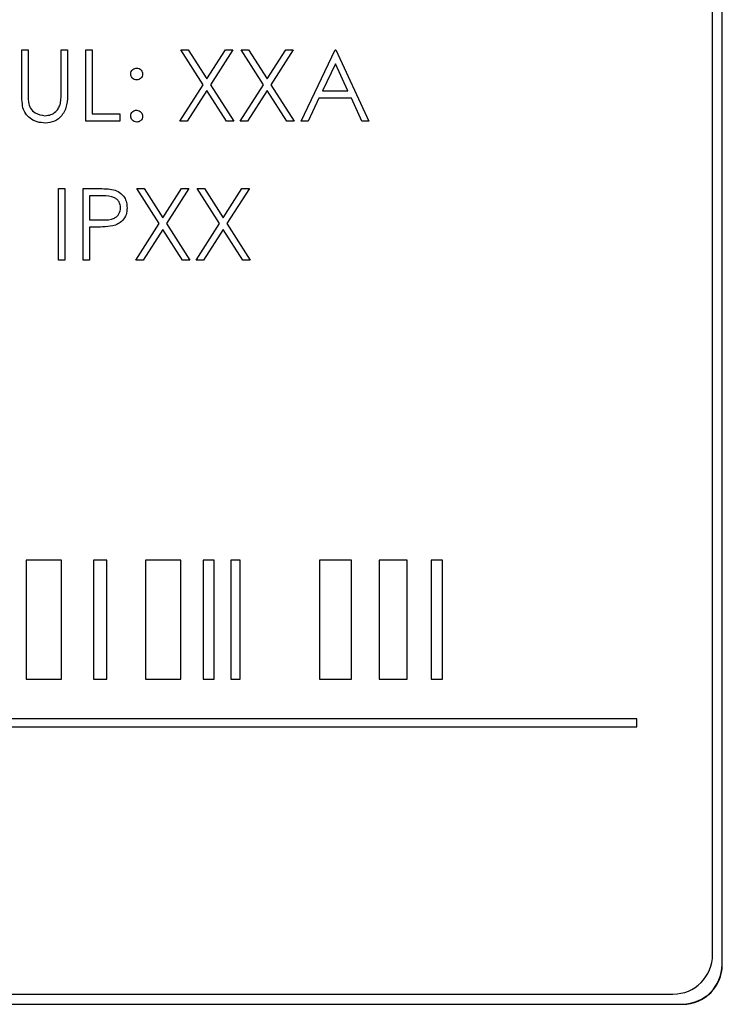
# Paper-space layout 'Blatt3' of a CAD drawing. Header units: millimetres. Extents: x 5 to 418, y 2 to 292.
# Tile 29 of 82: x 106.89 to 109.84, y 172.26 to 176.4. Entities that reach past the tile are written whole.
import ezdxf

# ---------------------------------------------------------------- set-up
doc = ezdxf.new("R2010")
doc.units = ezdxf.units.MM

psp = doc.layouts.new('Blatt3')

# ---------------------------------------------------------------- linework, layer by layer
at = {"color": 7, "linetype": 'Continuous', "lineweight": 25}
for p, q in [((109.8349, 172.4266), (109.8349, 179.1766)), ((109.8361, 172.4266), (109.8361, 179.1766)), ((109.7955, 172.4694), (109.7955, 179.1361)), ((106.8946, 176.2697), (106.9215, 176.2697)), ((106.8946, 176.0885), (106.8946, 176.2697)), ((106.9215, 176.2697), (106.9215, 176.0899)), ((107.0599, 176.0899), (107.0599, 176.2697)), ((107.0599, 176.2697), (107.0869, 176.2697)), ((107.0869, 176.2697), (107.0869, 176.0885)), ((107.1638, 175.9697), (107.1638, 176.2697)), ((107.1638, 176.2697), (107.1907, 176.2697)), ((107.1907, 176.2697), (107.1907, 176.0005)), ((107.5619, 176.2697), (107.5929, 176.2697)), ((107.656, 176.1227), (107.5619, 176.2697)), ((107.5929, 176.2697), (107.6715, 176.147)), ((107.6715, 176.147), (107.75, 176.2697)), ((107.7811, 176.2697), (107.687, 176.1227)), ((107.75, 176.2697), (107.7811, 176.2697)), ((107.8157, 176.2697), (107.8468, 176.2697)), ((107.9098, 176.1227), (107.8157, 176.2697)), ((107.8468, 176.2697), (107.9253, 176.147)), ((107.9253, 176.147), (108.0039, 176.2697)), ((108.0349, 176.2697), (107.9409, 176.1227)), ((108.0039, 176.2697), (108.0349, 176.2697)), ((108.0676, 175.9697), (108.2099, 176.2697)), ((108.2099, 176.2697), (108.2138, 176.2697)), ((108.2138, 176.2697), (108.3522, 175.9697)), ((108.2116, 176.2112), (108.1572, 176.0966)), ((108.2644, 176.0966), (108.2116, 176.2112)), ((107.558, 175.9697), (107.656, 176.1227)), ((107.687, 176.1227), (107.7849, 175.9697)), ((107.8119, 175.9697), (107.9098, 176.1227)), ((107.9409, 176.1227), (108.0388, 175.9697)), ((107.6715, 176.0984), (107.5891, 175.9697)), ((107.7539, 175.9697), (107.6715, 176.0984)), ((107.9253, 176.0984), (107.8429, 175.9697)), ((108.0077, 175.9697), (107.9253, 176.0984)), ((108.1572, 176.0966), (108.2644, 176.0966)), ((108.1426, 176.0658), (108.097, 175.9697)), ((108.2786, 176.0658), (108.1426, 176.0658)), ((108.323, 175.9697), (108.2786, 176.0658)), ((107.1907, 176.0005), (107.3061, 176.0005)), ((107.3061, 176.0005), (107.3061, 175.9697)), ((107.3061, 175.9697), (107.1638, 175.9697)), ((107.5891, 175.9697), (107.558, 175.9697)), ((107.7849, 175.9697), (107.7539, 175.9697)), ((107.8429, 175.9697), (107.8119, 175.9697)), ((108.0388, 175.9697), (108.0077, 175.9697)), ((108.097, 175.9697), (108.0676, 175.9697)), ((108.3522, 175.9697), (108.323, 175.9697)), ((107.0484, 175.3863), (107.0484, 175.6863)), ((107.0484, 175.6863), (107.0753, 175.6863)), ((107.0753, 175.6863), (107.0753, 175.3863)), ((107.1522, 175.6863), (107.2111, 175.6863)), ((107.1522, 175.3863), (107.1522, 175.6863)), ((107.4714, 175.5394), (107.3772, 175.6863)), ((107.3772, 175.6863), (107.4083, 175.6863)), ((107.4083, 175.6863), (107.4869, 175.5636)), ((107.4869, 175.5636), (107.5654, 175.6863)), ((107.5965, 175.6863), (107.5024, 175.5394)), ((107.5654, 175.6863), (107.5965, 175.6863)), ((107.7252, 175.5394), (107.6311, 175.6863)), ((107.6311, 175.6863), (107.6622, 175.6863)), ((107.6622, 175.6863), (107.7407, 175.5636)), ((107.7407, 175.5636), (107.8193, 175.6863)), ((107.8503, 175.6863), (107.7563, 175.5394)), ((107.8193, 175.6863), (107.8503, 175.6863)), ((107.234, 175.6556), (107.1792, 175.6556)), ((107.1792, 175.6556), (107.1792, 175.5556)), ((107.1792, 175.5556), (107.2317, 175.5549)), ((107.3734, 175.3863), (107.4714, 175.5394)), ((107.5024, 175.5394), (107.6003, 175.3863)), ((107.6272, 175.3863), (107.7252, 175.5394)), ((107.7563, 175.5394), (107.8542, 175.3863)), ((107.1792, 175.5248), (107.1792, 175.3863)), ((107.2006, 175.5248), (107.1792, 175.5248)), ((107.4869, 175.5151), (107.4045, 175.3863)), ((107.5693, 175.3863), (107.4869, 175.5151)), ((107.7407, 175.5151), (107.6583, 175.3863)), ((107.8231, 175.3863), (107.7407, 175.5151)), ((107.0753, 175.3863), (107.0484, 175.3863)), ((107.1792, 175.3863), (107.1522, 175.3863)), ((107.4045, 175.3863), (107.3734, 175.3863)), ((107.6003, 175.3863), (107.5693, 175.3863)), ((107.6583, 175.3863), (107.6272, 175.3863)), ((107.8542, 175.3863), (107.8231, 175.3863)), ((107.0621, 174.1256), (106.9137, 174.1256)), ((106.9137, 174.1256), (106.9137, 173.6256)), ((107.0621, 173.6256), (107.0621, 174.1256)), ((107.2515, 174.1256), (107.1962, 174.1256)), ((107.1962, 174.1256), (107.1962, 173.6256)), ((107.2515, 173.6256), (107.2515, 174.1256)), ((107.5629, 174.1256), (107.4143, 174.1256)), ((107.4143, 174.1256), (107.4143, 173.6256)), ((107.5629, 173.6256), (107.5629, 174.1256)), ((107.7032, 174.1256), (107.6557, 174.1256)), ((107.6557, 174.1256), (107.6557, 173.6256)), ((107.7032, 173.6256), (107.7032, 174.1256)), ((107.8122, 174.1256), (107.7725, 174.1256)), ((107.7725, 174.1256), (107.7725, 173.6256)), ((107.8122, 173.6256), (107.8122, 174.1256)), ((108.2794, 174.1256), (108.1445, 174.1256)), ((108.1445, 174.1256), (108.1445, 173.6256)), ((108.2794, 173.6256), (108.2794, 174.1256)), ((108.513, 174.1256), (108.3955, 174.1256)), ((108.3955, 174.1256), (108.3955, 173.6256)), ((108.513, 173.6256), (108.513, 174.1256)), ((108.661, 174.1256), (108.6136, 174.1256)), ((108.6136, 174.1256), (108.6136, 173.6256)), ((108.661, 173.6256), (108.661, 174.1256)), ((106.9137, 173.6256), (107.0621, 173.6256)), ((107.1962, 173.6256), (107.2515, 173.6256)), ((107.4143, 173.6256), (107.5629, 173.6256)), ((107.6557, 173.6256), (107.7032, 173.6256)), ((107.7725, 173.6256), (107.8122, 173.6256)), ((108.1445, 173.6256), (108.2794, 173.6256)), ((108.3955, 173.6256), (108.513, 173.6256)), ((108.6136, 173.6256), (108.661, 173.6256)), ((109.4778, 173.4589), (101.2888, 173.4589)), ((101.2888, 173.4256), (109.4778, 173.4256)), ((109.4778, 173.4256), (109.4778, 173.4589)), ((101.2955, 172.3028), (109.6289, 172.3028)), ((101.2527, 172.2611), (109.6694, 172.2611)), ((101.2527, 172.2599), (109.6694, 172.2599))]:
    psp.add_line(p, q, dxfattribs=at)
at = {"color": 7, "linetype": 'Continuous', "lineweight": 18}
for p, q in [((109.8349, 172.4266), (109.8361, 172.4266)), ((109.6694, 172.2611), (109.6694, 172.2599))]:
    psp.add_line(p, q, dxfattribs=at)
at = {"color": 7, "linetype": 'Continuous', "lineweight": 25}
for centre, radius in [((109.6289, 172.4694), 0.1667), ((109.6694, 172.4266), 0.1667), ((109.6694, 172.4266), 0.1655)]:
    psp.add_arc(centre, radius, 270, 0, dxfattribs=at)
for points, knots in [([(107.3522, 176.1678), (107.3527, 176.1714), (107.3536, 176.1788), (107.3604, 176.1869), (107.3686, 176.1919), (107.3744, 176.1925), (107.3772, 176.1928)], [0, 0, 0, 0, 0.279585, 0.559454, 0.779697, 1, 1, 1, 1]), ([(107.3772, 176.1428), (107.3736, 176.1432), (107.3662, 176.1441), (107.358, 176.1509), (107.353, 176.1591), (107.3525, 176.1649), (107.3522, 176.1678)], [0, 0, 0, 0, 0.2796468, 0.5592988, 0.7796148, 1, 1, 1, 1]), ([(107.3772, 176.1928), (107.3809, 176.1923), (107.3883, 176.1915), (107.3964, 176.1846), (107.4016, 176.1765), (107.402, 176.1707), (107.4022, 176.1678)], [0, 0, 0, 0, 0.279602, 0.559212, 0.779475, 1, 1, 1, 1]), ([(107.4022, 176.1678), (107.4018, 176.1641), (107.401, 176.1567), (107.3941, 176.1486), (107.386, 176.1435), (107.3802, 176.143), (107.3772, 176.1428)], [0, 0, 0, 0, 0.279517, 0.559326, 0.779544, 1, 1, 1, 1]), ([(106.8999, 176.0253), (106.898, 176.037), (106.8946, 176.0579), (106.8946, 176.0791), (106.8946, 176.0885)], [0, 0, 0, 0, 0.5594986, 1, 1, 1, 1]), ([(106.9215, 176.0899), (106.9215, 176.0825), (106.9214, 176.0692), (106.9223, 176.0559), (106.9227, 176.05)], [0, 0, 0, 0, 0.5601244, 1, 1, 1, 1]), ([(107.0869, 176.0885), (107.0866, 176.0718), (107.0861, 176.0385), (107.068, 175.9942), (107.0331, 175.9662), (107.0068, 175.9634), (106.9937, 175.962)], [0, 0, 0, 0, 0.281655, 0.560111, 0.78008, 1, 1, 1, 1]), ([(107.0569, 176.0434), (107.058, 176.052), (107.06, 176.0675), (107.06, 176.0831), (107.0599, 176.0899)], [0, 0, 0, 0, 0.559624, 1, 1, 1, 1]), ([(106.9227, 176.05), (106.9246, 176.0409), (106.9284, 176.0225), (106.9541, 175.999), (106.9777, 175.9951), (106.9922, 175.9928)], [0, 0, 0, 0, 0.281057, 0.560821, 1, 1, 1, 1]), ([(106.9922, 175.9928), (107.0004, 175.9936), (107.017, 175.9954), (107.037, 176.0081), (107.0506, 176.0248), (107.0548, 176.0372), (107.0569, 176.0434)], [0, 0, 0, 0, 0.279787, 0.559377, 0.779569, 1, 1, 1, 1]), ([(106.9937, 175.962), (106.9823, 175.9628), (106.9595, 175.9643), (106.9308, 175.9792), (106.9098, 176.0002), (106.9032, 176.0169), (106.8999, 176.0253)], [0, 0, 0, 0, 0.280221, 0.559914, 0.779952, 1, 1, 1, 1]), ([(107.3522, 175.9908), (107.3527, 175.9945), (107.3536, 176.0019), (107.3604, 176.0101), (107.3686, 176.0151), (107.3743, 176.0156), (107.3772, 176.0158)], [0, 0, 0, 0, 0.279576, 0.559284, 0.779552, 1, 1, 1, 1]), ([(107.3772, 175.9658), (107.3736, 175.9663), (107.3662, 175.9672), (107.3581, 175.974), (107.3531, 175.9822), (107.3525, 175.9879), (107.3522, 175.9908)], [0, 0, 0, 0, 0.279581, 0.559143, 0.779575, 1, 1, 1, 1]), ([(107.3772, 176.0158), (107.3809, 176.0154), (107.3883, 176.0146), (107.3964, 176.0077), (107.4016, 175.9996), (107.402, 175.9937), (107.4022, 175.9908)], [0, 0, 0, 0, 0.279602, 0.559212, 0.779475, 1, 1, 1, 1]), ([(107.4022, 175.9908), (107.4018, 175.9872), (107.4009, 175.9798), (107.3941, 175.9717), (107.3859, 175.9666), (107.3801, 175.9661), (107.3772, 175.9658)], [0, 0, 0, 0, 0.279469, 0.559358, 0.779674, 1, 1, 1, 1]), ([(107.2111, 175.6863), (107.2239, 175.6864), (107.2468, 175.6865), (107.2695, 175.6833), (107.2794, 175.6818)], [0, 0, 0, 0, 0.5603137, 1, 1, 1, 1]), ([(107.2794, 175.6818), (107.2885, 175.6786), (107.3068, 175.672), (107.3256, 175.6517), (107.3355, 175.6286), (107.3364, 175.6135), (107.3369, 175.6059)], [0, 0, 0, 0, 0.279705, 0.559381, 0.779509, 1, 1, 1, 1]), ([(107.3099, 175.6058), (107.3086, 175.6144), (107.3065, 175.6273), (107.2955, 175.6408), (107.2743, 175.656), (107.2519, 175.6558), (107.234, 175.6556)], [0, 0, 0, 0, 0.248969, 0.374729, 0.500383, 1, 1, 1, 1]), ([(107.2317, 175.5549), (107.25, 175.5549), (107.2728, 175.5548), (107.295, 175.5698), (107.3065, 175.5836), (107.3086, 175.5969), (107.3099, 175.6058)], [0, 0, 0, 0, 0.4997206, 0.6253498, 0.7510825, 1, 1, 1, 1]), ([(107.3369, 175.6059), (107.3362, 175.596), (107.3347, 175.5762), (107.3197, 175.5522), (107.2993, 175.5366), (107.2844, 175.532), (107.277, 175.5297)], [0, 0, 0, 0, 0.280099, 0.559324, 0.779458, 1, 1, 1, 1]), ([(107.277, 175.5297), (107.2628, 175.528), (107.2374, 175.5248), (107.2119, 175.5248), (107.2006, 175.5248)], [0, 0, 0, 0, 0.5596942, 1, 1, 1, 1])]:
    psp.add_open_spline(points, degree=3, knots=knots, dxfattribs=at)

doc.saveas('drawing.dxf')
